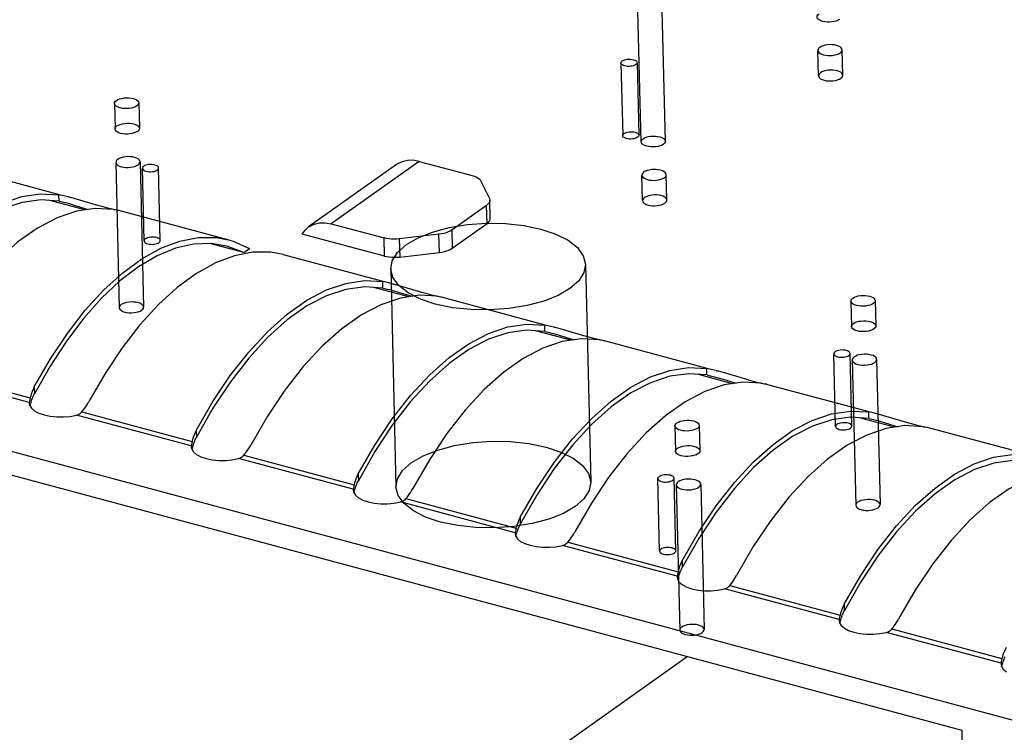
# Model space of a CAD drawing. Header units: millimetres. Extents: x 6 to 414, y 7 to 290.
# Tile 144 of 256: x 133.213 to 134.426, y 147.545 to 148.423. Entities that reach past the tile are written whole.
import ezdxf

# ---------------------------------------------------------------- set-up
doc = ezdxf.new("R2010")
doc.units = ezdxf.units.MM
doc.header["$LTSCALE"] = 23.1
doc.layers.get('0').update_dxf_attribs({"linetype": 'CONTINUOUS'})
doc.layers.add('02___PRT_ALL_AXES', color=7, linetype='CONTINUOUS')

msp = doc.modelspace()

# ---------------------------------------------------------------- linework, layer by layer
at = {"color": 6, "linetype": 'Continuous'}
for p, q in [((133.9787, 148.2722), (133.9744, 148.4513)), ((134.0087, 148.273), (134.0044, 148.452)), ((133.9538, 148.3693), (133.956, 148.2798)), ((133.9738, 148.3698), (133.976, 148.2803)), ((133.3316, 148.2469), (133.3358, 148.0678)), ((133.3616, 148.2476), (133.3658, 148.0685)), ((133.3664, 148.15), (133.3643, 148.2396)), ((133.3864, 148.1505), (133.3843, 148.24)), ((133.9102, 148.1213), (133.9166, 147.8527)), ((133.6703, 148.1156), (133.6767, 147.847)), ((134.2183, 147.9214), (134.2162, 148.011)), ((134.2383, 147.9219), (134.2362, 148.0114)), ((134.2389, 148.0034), (134.2431, 147.8244)), ((134.2689, 148.0041), (134.2731, 147.8251)), ((134.0015, 147.7677), (133.9994, 147.8572)), ((134.0215, 147.7681), (134.0194, 147.8577)), ((134.0221, 147.8496), (134.0263, 147.6706)), ((134.0521, 147.8503), (134.0563, 147.6713))]:
    msp.add_line(p, q, dxfattribs=at)
at = {"color": 7, "linetype": 'Continuous'}
for p, q in [((133.6775, 148.2441), (133.5691, 148.1673)), ((133.7053, 148.2481), (133.5969, 148.1712)), ((133.7053, 148.2481), (133.7704, 148.2307)), ((133.1353, 148.2413), (133.2616, 148.2074)), ((133.7813, 148.2239), (133.7918, 148.2023)), ((133.2671, 148.2058), (133.2615, 148.207)), ((133.2617, 148.199), (133.2615, 148.207)), ((133.2934, 148.1883), (133.2502, 148.1999)), ((133.2617, 148.199), (133.2674, 148.1978)), ((133.2746, 148.2039), (133.2671, 148.2058)), ((133.2674, 148.1978), (133.2712, 148.1968)), ((133.2712, 148.1968), (133.274, 148.196)), ((133.2733, 148.2043), (133.2747, 148.2039)), ((133.274, 148.196), (133.2816, 148.1938)), ((133.2803, 148.2024), (133.2746, 148.2039)), ((133.3095, 148.1937), (133.2803, 148.2024)), ((133.2816, 148.1938), (133.2976, 148.1889)), ((133.3159, 148.1919), (133.3095, 148.1937)), ((133.7884, 148.1939), (133.7454, 148.1634)), ((133.7889, 148.1715), (133.7884, 148.1939)), ((133.7929, 148.1777), (133.7924, 148.2001)), ((133.3218, 148.1904), (133.3159, 148.1919)), ((133.3269, 148.1892), (133.3218, 148.1904)), ((133.3311, 148.1883), (133.3269, 148.1892)), ((133.3348, 148.1878), (133.4706, 148.1513)), ((132.1207, 148.1812), (136.6464, 146.9667)), ((133.5969, 148.1712), (133.662, 148.1538)), ((133.7459, 148.141), (133.7889, 148.1715)), ((133.6625, 148.1314), (133.5611, 148.1586)), ((133.7297, 148.1582), (133.6808, 148.1526)), ((133.7302, 148.1359), (133.7297, 148.1582)), ((133.7454, 148.1634), (133.7459, 148.141)), ((133.4892, 148.1357), (133.4474, 148.1469)), ((133.4685, 148.1438), (133.449, 148.147)), ((133.4705, 148.1513), (133.4762, 148.1496)), ((133.4762, 148.1496), (133.4961, 148.1406)), ((133.6625, 148.1314), (133.662, 148.1538)), ((133.6808, 148.1526), (133.6813, 148.1302)), ((133.4892, 148.1357), (133.4685, 148.1438)), ((133.4892, 148.1357), (133.4961, 148.1406)), ((133.5378, 148.1333), (133.6607, 148.1003)), ((133.6813, 148.1302), (133.7302, 148.1359)), ((133.4777, 148.1319), (133.4544, 148.1231)), ((133.6661, 148.0987), (133.6605, 148.0999)), ((133.6607, 148.0919), (133.6605, 148.0999)), ((133.6736, 148.0969), (133.6661, 148.0987)), ((133.6723, 148.0972), (133.6737, 148.0968)), ((133.6793, 148.0953), (133.6736, 148.0969)), ((133.6924, 148.0812), (133.6493, 148.0928)), ((133.6607, 148.0919), (133.6664, 148.0907)), ((133.6664, 148.0907), (133.6703, 148.0897)), ((133.6703, 148.0897), (133.673, 148.0889)), ((133.673, 148.0889), (133.6806, 148.0867)), ((133.7085, 148.0867), (133.6793, 148.0953)), ((133.6806, 148.0867), (133.6966, 148.0818)), ((133.715, 148.0849), (133.7085, 148.0867)), ((133.7208, 148.0833), (133.715, 148.0849)), ((133.7259, 148.0821), (133.7208, 148.0833)), ((133.7301, 148.0812), (133.7259, 148.0821)), ((133.7339, 148.0807), (133.8602, 148.0468)), ((133.892, 148.0277), (133.8488, 148.0392)), ((133.8656, 148.0452), (133.8601, 148.0463)), ((133.8603, 148.0384), (133.8601, 148.0463)), ((133.8603, 148.0384), (133.866, 148.0371)), ((133.8731, 148.0433), (133.8656, 148.0452)), ((133.866, 148.0371), (133.8698, 148.0361)), ((133.8698, 148.0361), (133.8725, 148.0354)), ((133.8718, 148.0437), (133.8732, 148.0433)), ((133.8789, 148.0417), (133.8731, 148.0433)), ((133.9081, 148.0331), (133.8789, 148.0417)), ((133.8725, 148.0354), (133.8801, 148.0332)), ((133.8801, 148.0332), (133.8961, 148.0283)), ((133.9145, 148.0313), (133.9081, 148.0331)), ((133.9204, 148.0298), (133.9145, 148.0313)), ((133.9255, 148.0285), (133.9204, 148.0298)), ((133.9296, 148.0276), (133.9255, 148.0285)), ((133.9334, 148.0272), (134.0597, 147.9933)), ((133.225, 147.9511), (133.0837, 147.989)), ((133.0903, 147.9931), (133.2262, 147.9567)), ((133.2505, 147.9957), (133.2313, 147.9617)), ((134.0652, 147.9917), (134.0596, 147.9928)), ((134.0598, 147.9849), (134.0596, 147.9928)), ((134.0726, 147.9898), (134.0652, 147.9917)), ((134.0713, 147.9901), (134.0728, 147.9898)), ((134.0784, 147.9882), (134.0726, 147.9898)), ((134.1076, 147.9796), (134.0784, 147.9882)), ((134.0915, 147.9741), (134.0483, 147.9857)), ((134.0598, 147.9849), (134.0655, 147.9836)), ((134.0655, 147.9836), (134.0693, 147.9826)), ((134.0693, 147.9826), (134.072, 147.9819)), ((134.072, 147.9819), (134.0797, 147.9796)), ((134.0797, 147.9796), (134.0957, 147.9747)), ((134.114, 147.9778), (134.1076, 147.9796)), ((134.1199, 147.9762), (134.114, 147.9778)), ((134.125, 147.975), (134.1199, 147.9762)), ((133.2311, 147.9701), (133.2313, 147.9617)), ((134.1292, 147.9741), (134.125, 147.975)), ((134.1329, 147.9736), (134.2592, 147.9397)), ((133.2251, 147.9518), (133.225, 147.9511)), ((133.2253, 147.9526), (133.2251, 147.9518)), ((133.2262, 147.9567), (133.2253, 147.9526)), ((133.2258, 147.9469), (133.2271, 147.9513)), ((133.2267, 147.959), (133.2262, 147.9567)), ((133.2271, 147.9513), (133.2277, 147.9531)), ((133.23, 147.9588), (133.2306, 147.9603)), ((133.2306, 147.9603), (133.2313, 147.9616)), ((133.225, 147.9511), (133.225, 147.9499)), ((133.225, 147.9499), (133.2256, 147.9473)), ((133.2256, 147.9473), (133.2277, 147.9438)), ((133.2277, 147.9438), (133.2316, 147.9405)), ((133.2316, 147.9405), (133.2368, 147.9378)), ((133.2898, 147.9396), (133.2915, 147.9416)), ((133.2898, 147.9396), (133.4257, 147.9031)), ((133.2915, 147.9416), (133.293, 147.9436)), ((133.4512, 147.944), (133.4309, 147.9081)), ((134.2647, 147.9381), (134.2591, 147.9393)), ((134.2593, 147.9313), (134.2591, 147.9393)), ((133.2752, 147.9339), (133.2832, 147.9354)), ((133.4246, 147.8975), (133.2832, 147.9354)), ((134.291, 147.9206), (134.2478, 147.9322)), ((134.2593, 147.9313), (134.265, 147.9301)), ((134.2722, 147.9362), (134.2647, 147.9381)), ((134.265, 147.9301), (134.2689, 147.9291)), ((134.2689, 147.9291), (134.2716, 147.9283)), ((134.2709, 147.9366), (134.2723, 147.9362)), ((134.2716, 147.9283), (134.2792, 147.9261)), ((134.2779, 147.9347), (134.2722, 147.9362)), ((134.3071, 147.926), (134.2779, 147.9347)), ((133.4307, 147.9166), (133.4309, 147.9081)), ((134.2792, 147.9261), (134.2952, 147.9212)), ((134.3135, 147.9242), (134.3071, 147.926)), ((134.3194, 147.9227), (134.3135, 147.9242)), ((134.3245, 147.9215), (134.3194, 147.9227)), ((134.3287, 147.9206), (134.3245, 147.9215)), ((134.3324, 147.9201), (134.4588, 147.8862)), ((133.4257, 147.9031), (133.4248, 147.8991)), ((133.4262, 147.9054), (133.4257, 147.9031)), ((133.4295, 147.9053), (133.4301, 147.9067)), ((133.4301, 147.9067), (133.4309, 147.9081)), ((133.4246, 147.8975), (133.4245, 147.8964)), ((133.4245, 147.8964), (133.4251, 147.8937)), ((133.4247, 147.8982), (133.4246, 147.8975)), ((133.4248, 147.8991), (133.4247, 147.8982)), ((133.4251, 147.8937), (133.4272, 147.8902)), ((133.4253, 147.8934), (133.4267, 147.8977)), ((133.4267, 147.8977), (133.4273, 147.8995)), ((133.6507, 147.8905), (133.6304, 147.8546)), ((133.4272, 147.8902), (133.4311, 147.887)), ((133.4311, 147.887), (133.4363, 147.8842)), ((133.4747, 147.8804), (133.4828, 147.8819)), ((133.6241, 147.844), (133.4828, 147.8819)), ((133.4894, 147.886), (133.491, 147.888)), ((133.4894, 147.886), (133.6252, 147.8496)), ((133.491, 147.888), (133.4925, 147.8901)), ((133.1976, 147.863), (134.3737, 147.5474)), ((133.6297, 147.8532), (133.6304, 147.8546)), ((133.6302, 147.863), (133.6304, 147.8546)), ((133.6242, 147.8447), (133.6241, 147.844)), ((133.6241, 147.844), (133.6241, 147.8429)), ((133.6241, 147.8429), (133.6246, 147.8402)), ((133.6243, 147.8455), (133.6242, 147.8447)), ((133.6252, 147.8496), (133.6243, 147.8455)), ((133.6248, 147.8398), (133.6262, 147.8442)), ((133.6258, 147.8519), (133.6252, 147.8496)), ((133.6262, 147.8442), (133.6268, 147.846)), ((133.629, 147.8518), (133.6297, 147.8532)), ((133.6246, 147.8402), (133.6268, 147.8367)), ((133.6268, 147.8367), (133.6306, 147.8335)), ((133.6306, 147.8335), (133.6359, 147.8307)), ((133.6889, 147.8325), (133.6905, 147.8345)), ((133.6889, 147.8325), (133.8247, 147.796)), ((133.6905, 147.8345), (133.6921, 147.8365)), ((133.8503, 147.837), (133.8299, 147.801)), ((133.6743, 147.8269), (133.6823, 147.8284)), ((133.8236, 147.7904), (133.6823, 147.8284)), ((133.8297, 147.8095), (133.8299, 147.801)), ((133.8247, 147.796), (133.8239, 147.792)), ((133.8253, 147.7983), (133.8247, 147.796)), ((133.8285, 147.7982), (133.8292, 147.7996)), ((133.8292, 147.7996), (133.8299, 147.801)), ((133.8237, 147.7912), (133.8236, 147.7904)), ((133.8236, 147.7904), (133.8236, 147.7893)), ((133.8236, 147.7893), (133.8241, 147.7866)), ((133.8239, 147.792), (133.8237, 147.7912)), ((133.8241, 147.7866), (133.8263, 147.7831)), ((133.8244, 147.7863), (133.8257, 147.7906)), ((133.8257, 147.7906), (133.8263, 147.7925)), ((133.8263, 147.7831), (133.8301, 147.7799)), ((133.89, 147.781), (133.8916, 147.783)), ((134.0498, 147.7834), (134.0294, 147.7475)), ((133.8301, 147.7799), (133.8354, 147.7771)), ((133.8738, 147.7733), (133.8818, 147.7748)), ((134.0231, 147.7369), (133.8818, 147.7748)), ((133.8884, 147.779), (133.89, 147.781)), ((133.8884, 147.779), (134.0242, 147.7425)), ((134.0281, 147.7447), (134.0287, 147.7461)), ((134.0287, 147.7461), (134.0294, 147.7475)), ((134.0292, 147.756), (134.0294, 147.7475)), ((134.0232, 147.7376), (134.0231, 147.7369)), ((134.0231, 147.7369), (134.0231, 147.7358)), ((134.0231, 147.7358), (134.0237, 147.7331)), ((134.0234, 147.7384), (134.0232, 147.7376)), ((134.0242, 147.7425), (134.0234, 147.7384)), ((134.0237, 147.7331), (134.0258, 147.7296)), ((134.0239, 147.7327), (134.0252, 147.7371)), ((134.0248, 147.7448), (134.0242, 147.7425)), ((134.0252, 147.7371), (134.0258, 147.7389)), ((134.0258, 147.7296), (134.0297, 147.7264)), ((134.0297, 147.7264), (134.0349, 147.7236)), ((134.0733, 147.7198), (134.0813, 147.7213)), ((134.2227, 147.6834), (134.0813, 147.7213)), ((134.0879, 147.7254), (134.0896, 147.7274)), ((134.0879, 147.7254), (134.2238, 147.689)), ((134.0896, 147.7274), (134.0911, 147.7295)), ((134.2493, 147.7299), (134.229, 147.694)), ((134.2288, 147.7024), (134.229, 147.694)), ((134.2229, 147.6849), (134.2228, 147.6841)), ((134.2238, 147.689), (134.2229, 147.6849)), ((134.2243, 147.6913), (134.2238, 147.689)), ((134.2247, 147.6836), (134.2253, 147.6854)), ((134.2276, 147.6911), (134.2282, 147.6926)), ((134.2282, 147.6926), (134.2289, 147.6939)), ((134.2227, 147.6834), (134.2226, 147.6822)), ((134.2226, 147.6822), (134.2232, 147.6796)), ((134.2228, 147.6841), (134.2227, 147.6834)), ((134.2232, 147.6796), (134.2253, 147.6761)), ((134.2234, 147.6792), (134.2247, 147.6836)), ((134.2253, 147.6761), (134.2292, 147.6728)), ((134.2292, 147.6728), (134.2344, 147.6701)), ((134.2874, 147.6719), (134.2891, 147.6739)), ((134.2891, 147.6739), (134.2906, 147.6759)), ((134.2728, 147.6662), (134.2809, 147.6677)), ((134.4222, 147.6298), (134.2809, 147.6677)), ((134.2874, 147.6719), (134.4233, 147.6354)), ((133.2316, 147.0679), (134.0356, 147.6381)), ((134.4239, 147.6377), (134.4233, 147.6354)), ((134.4223, 147.6305), (134.4222, 147.6298)), ((134.4222, 147.6298), (134.4222, 147.6287)), ((134.4222, 147.6287), (134.4227, 147.626)), ((134.4224, 147.6314), (134.4223, 147.6305)), ((134.4233, 147.6354), (134.4224, 147.6314)), ((134.4227, 147.626), (134.4249, 147.6225)), ((134.4229, 147.6257), (134.4243, 147.63)), ((134.4243, 147.63), (134.4249, 147.6318)), ((134.4249, 147.6225), (134.4287, 147.6193)), ((134.3737, 147.5474), (134.3949, 146.6522))]:
    msp.add_line(p, q, dxfattribs=at)
for points in [[(134.2231, 148.423), (134.2213, 148.4219), (134.219, 148.421), (134.2165, 148.4204), (134.2137, 148.4199), (134.2107, 148.4197), (134.2078, 148.4197), (134.205, 148.42), (134.2024, 148.4206), (134.2001, 148.4214), (134.1982, 148.4223), (134.1967, 148.4234), (134.1958, 148.4247), (134.1955, 148.426), (134.1957, 148.4273), (134.1965, 148.4285), (134.1979, 148.4298)], [(133.9722, 148.3673), (133.971, 148.3666), (133.9695, 148.366), (133.9678, 148.3656), (133.9659, 148.3652), (133.964, 148.3651), (133.9621, 148.3651), (133.9602, 148.3653), (133.9584, 148.3657), (133.9569, 148.3662), (133.9556, 148.3669), (133.9547, 148.3676), (133.9541, 148.3684), (133.9538, 148.3693), (133.954, 148.3702), (133.9545, 148.371), (133.9554, 148.3718)], [(133.9554, 148.3718), (133.9567, 148.3725), (133.9581, 148.3731), (133.9598, 148.3736), (133.9617, 148.3739), (133.9637, 148.374), (133.9656, 148.374), (133.9675, 148.3738), (133.9693, 148.3734), (133.9708, 148.3729), (133.9721, 148.3723), (133.973, 148.3715), (133.9736, 148.3707), (133.9738, 148.3698), (133.9737, 148.369), (133.9731, 148.3681), (133.9722, 148.3673)], [(133.9744, 148.2778), (133.9732, 148.2771), (133.9717, 148.2765), (133.97, 148.276), (133.9681, 148.2757), (133.9661, 148.2756), (133.9642, 148.2756), (133.9623, 148.2758), (133.9605, 148.2762), (133.959, 148.2767), (133.9578, 148.2773), (133.9568, 148.2781), (133.9562, 148.2789), (133.956, 148.2798), (133.9561, 148.2806), (133.9567, 148.2815), (133.9576, 148.2823)], [(133.9576, 148.2823), (133.9588, 148.283), (133.9603, 148.2836), (133.962, 148.284), (133.9639, 148.2843), (133.9658, 148.2845), (133.9677, 148.2845), (133.9696, 148.2843), (133.9714, 148.2839), (133.9729, 148.2834), (133.9742, 148.2827), (133.9751, 148.282), (133.9757, 148.2812), (133.976, 148.2803), (133.9758, 148.2794), (133.9753, 148.2786), (133.9744, 148.2778)], [(133.9811, 148.276), (133.9829, 148.277), (133.9851, 148.2779), (133.9877, 148.2786), (133.9905, 148.2791), (133.9934, 148.2793), (133.9963, 148.2792), (133.9992, 148.2789), (134.0018, 148.2784), (134.0041, 148.2776), (134.006, 148.2766), (134.0074, 148.2755), (134.0083, 148.2743), (134.0087, 148.273), (134.0084, 148.2717), (134.0076, 148.2704), (134.0063, 148.2692)], [(134.0063, 148.2692), (134.0045, 148.2682), (134.0022, 148.2673), (133.9997, 148.2666), (133.9968, 148.2661), (133.9939, 148.2659), (133.991, 148.266), (133.9882, 148.2663), (133.9856, 148.2668), (133.9833, 148.2676), (133.9814, 148.2686), (133.9799, 148.2697), (133.979, 148.2709), (133.9787, 148.2722), (133.9789, 148.2735), (133.9797, 148.2748), (133.9811, 148.276)], [(133.334, 148.2506), (133.3326, 148.2494), (133.3318, 148.2482), (133.3316, 148.2469), (133.3319, 148.2455), (133.3328, 148.2443), (133.3342, 148.2432), (133.3361, 148.2422), (133.3385, 148.2415), (133.3411, 148.2409), (133.3439, 148.2406), (133.3468, 148.2406), (133.3498, 148.2408), (133.3525, 148.2412), (133.3551, 148.2419), (133.3573, 148.2428), (133.3592, 148.2438)], [(133.3592, 148.2438), (133.3605, 148.245), (133.3613, 148.2463), (133.3616, 148.2476), (133.3612, 148.2489), (133.3604, 148.2501), (133.3589, 148.2513), (133.357, 148.2522), (133.3547, 148.253), (133.3521, 148.2535), (133.3493, 148.2538), (133.3464, 148.2539), (133.3434, 148.2537), (133.3406, 148.2532), (133.3381, 148.2526), (133.3358, 148.2517), (133.334, 148.2506)], [(133.3827, 148.2375), (133.3836, 148.2383), (133.3841, 148.2392), (133.3843, 148.24), (133.3841, 148.2409), (133.3835, 148.2417), (133.3825, 148.2425), (133.3813, 148.2431), (133.3797, 148.2436), (133.378, 148.244), (133.3761, 148.2442), (133.3742, 148.2442), (133.3722, 148.2441), (133.3703, 148.2438), (133.3686, 148.2433), (133.3671, 148.2428), (133.3659, 148.242)], [(133.7053, 148.2481), (133.698, 148.2494), (133.691, 148.2493), (133.6845, 148.2477), (133.6786, 148.2449), (133.6775, 148.2442)], [(133.3659, 148.242), (133.365, 148.2413), (133.3645, 148.2404), (133.3643, 148.2395), (133.3645, 148.2387), (133.3651, 148.2378), (133.3661, 148.2371), (133.3673, 148.2365), (133.3689, 148.2359), (133.3706, 148.2356), (133.3725, 148.2354), (133.3744, 148.2353), (133.3764, 148.2355), (133.3783, 148.2358), (133.38, 148.2362), (133.3815, 148.2368), (133.3827, 148.2375)], [(133.7704, 148.2307), (133.773, 148.2298), (133.7754, 148.2289), (133.7774, 148.2278), (133.7791, 148.2266), (133.7804, 148.2253), (133.7813, 148.2239)], [(133.0316, 148.0237), (133.0521, 148.0592), (133.0736, 148.0914), (133.0962, 148.1203), (133.1197, 148.1456), (133.1436, 148.1669), (133.1678, 148.184), (133.192, 148.1966), (133.2158, 148.2048), (133.2389, 148.2082), (133.2615, 148.207)], [(133.2617, 148.199), (133.2392, 148.2007), (133.216, 148.1975), (133.1921, 148.1896), (133.1679, 148.177), (133.1437, 148.1598), (133.1197, 148.1384), (133.0963, 148.1129), (133.0736, 148.0836), (133.0522, 148.0511)], [(133.7924, 148.2001), (133.7923, 148.1994), (133.792, 148.198), (133.7912, 148.1965), (133.79, 148.1952), (133.7884, 148.1939)], [(133.7918, 148.2023), (133.7923, 148.2009), (133.7924, 148.2001)], [(133.3287, 148.1889), (133.3062, 148.1902), (133.283, 148.1867), (133.2592, 148.1786)], [(133.3287, 148.1889), (133.3327, 148.1882), (133.3349, 148.1878), (133.335, 148.1877)], [(133.3353, 148.1876), (133.3353, 148.1876), (133.334, 148.1877), (133.3311, 148.1883)], [(133.2592, 148.1786), (133.235, 148.1659), (133.2108, 148.1488), (133.1869, 148.1276), (133.1635, 148.1023), (133.1408, 148.0733), (133.1193, 148.0412), (133.0988, 148.0056)], [(133.5691, 148.1673), (133.5702, 148.168), (133.5761, 148.1709), (133.5826, 148.1724), (133.5896, 148.1725), (133.5969, 148.1712)], [(133.6895, 148.1455), (133.704, 148.1539), (133.7218, 148.161), (133.7423, 148.1665), (133.765, 148.1702), (133.7882, 148.1718), (133.8116, 148.1714), (133.8341, 148.169), (133.8553, 148.1645), (133.8736, 148.1584), (133.8888, 148.1508), (133.9002, 148.1419), (133.9075, 148.1319), (133.9102, 148.1216), (133.9083, 148.1112), (133.9019, 148.101), (133.8911, 148.0914)], [(133.7889, 148.1715), (133.7905, 148.1728), (133.7917, 148.1742), (133.7925, 148.1756), (133.7929, 148.177), (133.7929, 148.1777)], [(133.5611, 148.1586), (133.5652, 148.1639), (133.5691, 148.1673)], [(133.7454, 148.1634), (133.7434, 148.1622), (133.7412, 148.1611), (133.7386, 148.1601), (133.7358, 148.1593), (133.7328, 148.1587), (133.7297, 148.1582)], [(133.2311, 147.9701), (133.2511, 148.0048), (133.272, 148.0362), (133.294, 148.0647), (133.3168, 148.0897), (133.3401, 148.1109), (133.3636, 148.1281), (133.3872, 148.1412), (133.4105, 148.1499), (133.4332, 148.1543), (133.4553, 148.1542), (133.4705, 148.1513)], [(133.449, 148.147), (133.4274, 148.1462), (133.4051, 148.1411), (133.3824, 148.1317), (133.3595, 148.1183), (133.3366, 148.1008), (133.314, 148.0796), (133.292, 148.0548), (133.2707, 148.0267), (133.2505, 147.9957)], [(133.368, 148.1525), (133.3671, 148.1517), (133.3666, 148.1509), (133.3664, 148.15), (133.3667, 148.1491), (133.3673, 148.1483), (133.3682, 148.1476), (133.3695, 148.1469), (133.371, 148.1464), (133.3727, 148.1461), (133.3746, 148.1459), (133.3766, 148.1458), (133.3785, 148.146), (133.3804, 148.1463), (133.3821, 148.1467), (133.3836, 148.1473), (133.3848, 148.148)], [(133.3848, 148.148), (133.3857, 148.1488), (133.3863, 148.1496), (133.3864, 148.1505), (133.3862, 148.1514), (133.3856, 148.1522), (133.3847, 148.153), (133.3834, 148.1536), (133.3819, 148.1541), (133.3801, 148.1545), (133.3782, 148.1547), (133.3763, 148.1547), (133.3743, 148.1546), (133.3725, 148.1543), (133.3708, 148.1538), (133.3693, 148.1532), (133.368, 148.1525)], [(133.6808, 148.1526), (133.6775, 148.1523), (133.6743, 148.1523), (133.671, 148.1524), (133.6679, 148.1527), (133.6649, 148.1531), (133.662, 148.1538)], [(133.8911, 148.0914), (133.8765, 148.0829), (133.8587, 148.0758), (133.8382, 148.0703), (133.8156, 148.0667), (133.7923, 148.065), (133.769, 148.0654), (133.7464, 148.0678), (133.7252, 148.0723), (133.7069, 148.0784), (133.6917, 148.0861), (133.6803, 148.095), (133.673, 148.1049), (133.6703, 148.1152), (133.6722, 148.1257), (133.6786, 148.1358), (133.6895, 148.1455)], [(133.5377, 148.1333), (133.5225, 148.1362), (133.5005, 148.1363), (133.4777, 148.1319)], [(133.7302, 148.1359), (133.7334, 148.1363), (133.7363, 148.137), (133.7391, 148.1378), (133.7417, 148.1387), (133.744, 148.1398), (133.7459, 148.141)], [(133.4544, 148.1231), (133.4308, 148.1101), (133.4073, 148.0928), (133.384, 148.0716), (133.3612, 148.0467), (133.3392, 148.0182), (133.3183, 147.9867), (133.2983, 147.9521)], [(133.6625, 148.1314), (133.6654, 148.1308), (133.6684, 148.1303), (133.6716, 148.13), (133.6748, 148.1299), (133.6781, 148.13), (133.6813, 148.1302)], [(133.4307, 147.9166), (133.4511, 147.9521), (133.4726, 147.9843), (133.4953, 148.0132), (133.5187, 148.0385), (133.5427, 148.0598), (133.5669, 148.0769), (133.591, 148.0896), (133.6149, 148.0977), (133.638, 148.1011), (133.6605, 148.0999)], [(133.6607, 148.0919), (133.6382, 148.0936), (133.6151, 148.0904), (133.5912, 148.0825), (133.567, 148.0699), (133.5428, 148.0527), (133.5188, 148.0313), (133.4953, 148.0058), (133.4727, 147.9766), (133.4512, 147.944)], [(133.3634, 148.0648), (133.3648, 148.066), (133.3656, 148.0673), (133.3658, 148.0686), (133.3655, 148.0699), (133.3646, 148.0711), (133.3632, 148.0722), (133.3613, 148.0732), (133.359, 148.074), (133.3564, 148.0745), (133.3535, 148.0748), (133.3506, 148.0749), (133.3477, 148.0747), (133.3449, 148.0742), (133.3423, 148.0735), (133.3401, 148.0726), (133.3382, 148.0716)], [(133.7278, 148.0818), (133.7052, 148.0831), (133.6821, 148.0797), (133.6582, 148.0715)], [(133.7278, 148.0818), (133.7317, 148.0811), (133.7339, 148.0807), (133.7341, 148.0806)], [(133.7344, 148.0805), (133.7343, 148.0805), (133.733, 148.0806), (133.7301, 148.0812)], [(133.3382, 148.0716), (133.3369, 148.0704), (133.3361, 148.0691), (133.3358, 148.0678), (133.3362, 148.0665), (133.3371, 148.0653), (133.3385, 148.0642), (133.3404, 148.0632), (133.3427, 148.0624), (133.3453, 148.0619), (133.3481, 148.0616), (133.351, 148.0615), (133.354, 148.0617), (133.3568, 148.0622), (133.3593, 148.0628), (133.3616, 148.0637), (133.3634, 148.0648)], [(133.6582, 148.0715), (133.6341, 148.0589), (133.6099, 148.0418), (133.5859, 148.0205), (133.5625, 147.9952), (133.5398, 147.9663), (133.5183, 147.9341), (133.4979, 147.8985)], [(133.6302, 147.863), (133.6507, 147.8986), (133.6722, 147.9308), (133.6948, 147.9597), (133.7183, 147.985), (133.7422, 148.0063), (133.7664, 148.0234), (133.7905, 148.036), (133.8144, 148.0442), (133.8375, 148.0476), (133.8601, 148.0463)], [(133.8603, 148.0384), (133.8377, 148.04), (133.8146, 148.0369), (133.7907, 148.0289), (133.7665, 148.0164), (133.7423, 147.9992), (133.7183, 147.9778), (133.6948, 147.9523), (133.6722, 147.923), (133.6507, 147.8905)], [(133.9273, 148.0283), (133.9047, 148.0295), (133.8816, 148.0261), (133.8577, 148.018)], [(133.9273, 148.0283), (133.9312, 148.0276), (133.9334, 148.0271), (133.9336, 148.0271)], [(133.9339, 148.027), (133.9338, 148.027), (133.9326, 148.0271), (133.9296, 148.0276)], [(133.8577, 148.018), (133.8336, 148.0053), (133.8094, 147.9882), (133.7855, 147.9669), (133.762, 147.9417), (133.7394, 147.9127), (133.7179, 147.8805), (133.6974, 147.845)], [(134.2178, 148.0135), (134.2169, 148.0127), (134.2163, 148.0118), (134.2162, 148.011), (134.2164, 148.0101), (134.217, 148.0093), (134.2179, 148.0085), (134.2192, 148.0079), (134.2208, 148.0074), (134.2225, 148.007), (134.2244, 148.0068), (134.2263, 148.0068), (134.2283, 148.0069), (134.2301, 148.0072), (134.2318, 148.0076), (134.2333, 148.0082), (134.2346, 148.009)], [(134.2346, 148.009), (134.2355, 148.0097), (134.236, 148.0106), (134.2362, 148.0115), (134.2359, 148.0123), (134.2353, 148.0131), (134.2344, 148.0139), (134.2331, 148.0145), (134.2316, 148.015), (134.2299, 148.0154), (134.228, 148.0156), (134.226, 148.0157), (134.2241, 148.0155), (134.2222, 148.0152), (134.2205, 148.0148), (134.219, 148.0142), (134.2178, 148.0135)], [(134.2413, 148.0071), (134.24, 148.006), (134.2391, 148.0047), (134.2389, 148.0034), (134.2392, 148.0021), (134.2401, 148.0009), (134.2415, 147.9997), (134.2434, 147.9988), (134.2458, 147.998), (134.2484, 147.9975), (134.2512, 147.9971), (134.2541, 147.9971), (134.2571, 147.9973), (134.2598, 147.9977), (134.2624, 147.9984), (134.2646, 147.9993), (134.2665, 148.0004)], [(134.2665, 148.0004), (134.2678, 148.0016), (134.2686, 148.0028), (134.2689, 148.0041), (134.2686, 148.0055), (134.2677, 148.0067), (134.2662, 148.0078), (134.2644, 148.0087), (134.262, 148.0095), (134.2594, 148.0101), (134.2566, 148.0104), (134.2537, 148.0104), (134.2507, 148.0102), (134.2479, 148.0098), (134.2454, 148.0091), (134.2431, 148.0082), (134.2413, 148.0071)], [(133.8297, 147.8095), (133.8502, 147.845), (133.8717, 147.8772), (133.8943, 147.9062), (133.9178, 147.9314), (133.9417, 147.9527), (133.9659, 147.9698), (133.9901, 147.9825), (134.0139, 147.9906), (134.037, 147.994), (134.0596, 147.9928)], [(134.0598, 147.9849), (134.0373, 147.9865), (134.0141, 147.9834), (133.9902, 147.9754), (133.966, 147.9628), (133.9418, 147.9457), (133.9178, 147.9242), (133.8944, 147.8987), (133.8717, 147.8695), (133.8503, 147.837)], [(134.1268, 147.9748), (134.1042, 147.976), (134.0811, 147.9726), (134.0573, 147.9644)], [(133.2311, 147.9701), (133.23, 147.9679), (133.229, 147.9657), (133.2282, 147.9635), (133.2274, 147.9612), (133.2267, 147.959)], [(134.0573, 147.9644), (134.0331, 147.9518), (134.0089, 147.9347), (133.985, 147.9134), (133.9615, 147.8881), (133.9389, 147.8592), (133.9174, 147.827), (133.8969, 147.7915)], [(134.1268, 147.9748), (134.1308, 147.9741), (134.133, 147.9736), (134.1331, 147.9736)], [(134.1334, 147.9734), (134.1334, 147.9734), (134.1321, 147.9736), (134.1292, 147.9741)], [(133.2277, 147.9531), (133.2282, 147.9545), (133.2288, 147.956), (133.2293, 147.9574), (133.23, 147.9588)], [(133.293, 147.9436), (133.2945, 147.9457), (133.2958, 147.9478), (133.2971, 147.9499), (133.2983, 147.9521)], [(133.288, 147.9378), (133.2889, 147.9386), (133.2898, 147.9396)], [(134.0292, 147.756), (134.0497, 147.7915), (134.0712, 147.8237), (134.0939, 147.8526), (134.1173, 147.8779), (134.1413, 147.8992), (134.1654, 147.9163), (134.1896, 147.9289), (134.2134, 147.9371), (134.2366, 147.9405), (134.2591, 147.9393)], [(133.2368, 147.9378), (133.2433, 147.9356), (133.2507, 147.934), (133.2588, 147.9332), (133.2671, 147.9332), (133.2752, 147.9339)], [(133.2832, 147.9354), (133.2846, 147.9358), (133.2858, 147.9364), (133.2869, 147.937), (133.288, 147.9378)], [(134.2593, 147.9313), (134.2368, 147.933), (134.2136, 147.9298), (134.1898, 147.9219), (134.1656, 147.9093), (134.1413, 147.8921), (134.1173, 147.8707), (134.0939, 147.8452), (134.0712, 147.8159), (134.0498, 147.7834)], [(133.4307, 147.9166), (133.4296, 147.9144), (133.4286, 147.9122), (133.4277, 147.91), (133.4269, 147.9077), (133.4262, 147.9054)], [(134.2199, 147.9239), (134.219, 147.9231), (134.2185, 147.9223), (134.2183, 147.9214), (134.2185, 147.9206), (134.2191, 147.9197), (134.2201, 147.919), (134.2213, 147.9184), (134.2229, 147.9178), (134.2246, 147.9175), (134.2265, 147.9173), (134.2284, 147.9172), (134.2304, 147.9174), (134.2323, 147.9177), (134.234, 147.9181), (134.2355, 147.9187), (134.2367, 147.9194)], [(134.2367, 147.9194), (134.2376, 147.9202), (134.2381, 147.9211), (134.2383, 147.9219), (134.2381, 147.9228), (134.2375, 147.9236), (134.2365, 147.9244), (134.2353, 147.925), (134.2337, 147.9255), (134.232, 147.9259), (134.2301, 147.9261), (134.2282, 147.9261), (134.2262, 147.926), (134.2243, 147.9257), (134.2226, 147.9252), (134.2211, 147.9247), (134.2199, 147.9239)], [(134.3263, 147.9212), (134.3038, 147.9225), (134.2806, 147.919), (134.2568, 147.9109)], [(134.3263, 147.9212), (134.3303, 147.9205), (134.3325, 147.9201), (134.3326, 147.92)], [(134.3329, 147.9199), (134.3329, 147.9199), (134.3316, 147.92), (134.3287, 147.9206)], [(133.4273, 147.8995), (133.4277, 147.901), (133.4283, 147.9024), (133.4289, 147.9039), (133.4295, 147.9053)], [(133.6958, 147.8769), (133.7104, 147.8853), (133.7282, 147.8924), (133.7487, 147.8979), (133.7713, 147.9016), (133.7946, 147.9032), (133.8179, 147.9028), (133.8405, 147.9004), (133.8617, 147.896), (133.88, 147.8898), (133.8952, 147.8822), (133.9066, 147.8733), (133.9139, 147.8633), (133.9166, 147.853), (133.9147, 147.8426), (133.9083, 147.8324), (133.8974, 147.8228)], [(134.2568, 147.9109), (134.2326, 147.8983), (134.2085, 147.8812), (134.1845, 147.8599), (134.1611, 147.8346), (134.1384, 147.8056), (134.1169, 147.7735), (134.0964, 147.7379)], [(133.4925, 147.8901), (133.494, 147.8922), (133.4954, 147.8943), (133.4967, 147.8964), (133.4979, 147.8985)], [(133.4363, 147.8842), (133.4428, 147.882), (133.4502, 147.8805), (133.4583, 147.8797), (133.4666, 147.8797), (133.4747, 147.8804)], [(133.4828, 147.8819), (133.4841, 147.8823), (133.4853, 147.8828), (133.4864, 147.8835), (133.4875, 147.8842)], [(133.4875, 147.8842), (133.4885, 147.8851), (133.4894, 147.886)], [(134.2288, 147.7024), (134.2492, 147.738), (134.2707, 147.7701), (134.2934, 147.7991), (134.3168, 147.8244), (134.3408, 147.8456), (134.365, 147.8627), (134.3891, 147.8754), (134.413, 147.8835), (134.4361, 147.887), (134.4586, 147.8857)], [(134.4588, 147.8778), (134.4363, 147.8794), (134.4132, 147.8763), (134.3893, 147.8683), (134.3651, 147.8557), (134.3409, 147.8386), (134.3169, 147.8172), (134.2934, 147.7916), (134.2708, 147.7624), (134.2493, 147.7299)], [(133.8974, 147.8228), (133.8829, 147.8144), (133.865, 147.8073), (133.8446, 147.8018), (133.8219, 147.7981), (133.7987, 147.7965), (133.7753, 147.7969), (133.7528, 147.7993), (133.7316, 147.8037), (133.7132, 147.8098), (133.6981, 147.8175), (133.6867, 147.8264), (133.6793, 147.8364), (133.6767, 147.8467), (133.6786, 147.8571), (133.6849, 147.8672), (133.6958, 147.8769)], [(133.6302, 147.863), (133.6291, 147.8609), (133.6281, 147.8586), (133.6272, 147.8564), (133.6264, 147.8542), (133.6258, 147.8519)], [(134.001, 147.8597), (134.0001, 147.8589), (133.9995, 147.8581), (133.9994, 147.8572), (133.9996, 147.8563), (134.0002, 147.8555), (134.0011, 147.8548), (134.0024, 147.8541), (134.0039, 147.8536), (134.0057, 147.8532), (134.0076, 147.853), (134.0095, 147.853), (134.0115, 147.8531), (134.0133, 147.8534), (134.015, 147.8539), (134.0165, 147.8545), (134.0178, 147.8552)], [(134.0178, 147.8552), (134.0187, 147.856), (134.0192, 147.8568), (134.0194, 147.8577), (134.0191, 147.8586), (134.0185, 147.8594), (134.0176, 147.8601), (134.0163, 147.8608), (134.0148, 147.8613), (134.013, 147.8616), (134.0112, 147.8618), (134.0092, 147.8619), (134.0073, 147.8617), (134.0054, 147.8614), (134.0037, 147.861), (134.0022, 147.8604), (134.001, 147.8597)], [(134.0497, 147.8466), (134.051, 147.8478), (134.0518, 147.8491), (134.0521, 147.8504), (134.0517, 147.8517), (134.0509, 147.8529), (134.0494, 147.854), (134.0475, 147.855), (134.0452, 147.8558), (134.0426, 147.8563), (134.0398, 147.8566), (134.0369, 147.8567), (134.0339, 147.8565), (134.0311, 147.856), (134.0286, 147.8553), (134.0263, 147.8544), (134.0245, 147.8534)], [(134.4563, 147.8574), (134.4322, 147.8447), (134.408, 147.8276), (134.384, 147.8063), (134.3606, 147.781), (134.3379, 147.7521), (134.3164, 147.7199), (134.296, 147.6844)], [(133.6268, 147.846), (133.6273, 147.8475), (133.6278, 147.8489), (133.6284, 147.8503), (133.629, 147.8518)], [(133.6921, 147.8365), (133.6935, 147.8386), (133.6949, 147.8407), (133.6962, 147.8428), (133.6974, 147.845)], [(134.0245, 147.8534), (134.0231, 147.8522), (134.0223, 147.8509), (134.0221, 147.8496), (134.0224, 147.8483), (134.0233, 147.8471), (134.0247, 147.846), (134.0266, 147.845), (134.029, 147.8442), (134.0316, 147.8437), (134.0344, 147.8434), (134.0373, 147.8433), (134.0402, 147.8435), (134.043, 147.844), (134.0456, 147.8447), (134.0478, 147.8455), (134.0497, 147.8466)], [(133.6359, 147.8307), (133.6424, 147.8285), (133.6498, 147.8269), (133.6578, 147.8262), (133.6662, 147.8261), (133.6743, 147.8269)], [(133.6823, 147.8284), (133.6836, 147.8288), (133.6848, 147.8293), (133.686, 147.8299), (133.687, 147.8307)], [(133.687, 147.8307), (133.688, 147.8316), (133.6889, 147.8325)], [(134.2707, 147.8213), (134.2721, 147.8225), (134.2729, 147.8238), (134.2731, 147.8251), (134.2728, 147.8264), (134.2719, 147.8276), (134.2705, 147.8287), (134.2686, 147.8297), (134.2663, 147.8305), (134.2637, 147.831), (134.2609, 147.8313), (134.2579, 147.8314), (134.255, 147.8312), (134.2522, 147.8307), (134.2496, 147.8301), (134.2474, 147.8292), (134.2455, 147.8281)], [(134.2455, 147.8281), (134.2442, 147.8269), (134.2434, 147.8257), (134.2431, 147.8243), (134.2435, 147.823), (134.2444, 147.8218), (134.2458, 147.8207), (134.2477, 147.8197), (134.25, 147.819), (134.2526, 147.8184), (134.2554, 147.8181), (134.2583, 147.818), (134.2613, 147.8183), (134.2641, 147.8187), (134.2666, 147.8194), (134.2689, 147.8203), (134.2707, 147.8213)], [(133.8297, 147.8095), (133.8286, 147.8073), (133.8276, 147.8051), (133.8267, 147.8029), (133.8259, 147.8006), (133.8253, 147.7983)], [(133.8263, 147.7925), (133.8268, 147.7939), (133.8273, 147.7954), (133.8279, 147.7968), (133.8285, 147.7982)], [(133.8916, 147.783), (133.893, 147.7851), (133.8944, 147.7872), (133.8957, 147.7893), (133.8969, 147.7915)], [(133.8354, 147.7771), (133.8419, 147.775), (133.8493, 147.7734), (133.8574, 147.7726), (133.8657, 147.7726), (133.8738, 147.7733)], [(133.8818, 147.7748), (133.8831, 147.7752), (133.8844, 147.7758), (133.8855, 147.7764), (133.8865, 147.7772)], [(133.8865, 147.7772), (133.8875, 147.778), (133.8884, 147.779)], [(134.0031, 147.7702), (134.0022, 147.7694), (134.0017, 147.7685), (134.0015, 147.7677), (134.0017, 147.7668), (134.0023, 147.766), (134.0033, 147.7652), (134.0045, 147.7646), (134.0061, 147.7641), (134.0078, 147.7637), (134.0097, 147.7635), (134.0116, 147.7635), (134.0136, 147.7636), (134.0155, 147.7639), (134.0172, 147.7644), (134.0186, 147.7649), (134.0199, 147.7657)], [(134.0199, 147.7657), (134.0208, 147.7664), (134.0213, 147.7673), (134.0215, 147.7682), (134.0213, 147.769), (134.0207, 147.7699), (134.0197, 147.7706), (134.0185, 147.7712), (134.0169, 147.7718), (134.0152, 147.7721), (134.0133, 147.7723), (134.0114, 147.7724), (134.0094, 147.7722), (134.0075, 147.7719), (134.0058, 147.7715), (134.0043, 147.7709), (134.0031, 147.7702)], [(134.0292, 147.756), (134.0281, 147.7538), (134.0271, 147.7516), (134.0262, 147.7493), (134.0255, 147.7471), (134.0248, 147.7448)], [(134.0258, 147.7389), (134.0263, 147.7404), (134.0269, 147.7418), (134.0274, 147.7433), (134.0281, 147.7447)], [(134.0911, 147.7295), (134.0926, 147.7315), (134.0939, 147.7336), (134.0952, 147.7358), (134.0964, 147.7379)], [(134.0349, 147.7236), (134.0414, 147.7214), (134.0488, 147.7199), (134.0569, 147.7191), (134.0652, 147.719), (134.0733, 147.7198)], [(134.0813, 147.7213), (134.0826, 147.7217), (134.0839, 147.7222), (134.085, 147.7229), (134.0861, 147.7236)], [(134.0861, 147.7236), (134.087, 147.7245), (134.0879, 147.7254)], [(134.2288, 147.7024), (134.2277, 147.7002), (134.2267, 147.698), (134.2258, 147.6958), (134.225, 147.6935), (134.2243, 147.6913)], [(134.2253, 147.6854), (134.2258, 147.6868), (134.2264, 147.6883), (134.227, 147.6897), (134.2276, 147.6911)], [(134.2906, 147.6759), (134.2921, 147.678), (134.2935, 147.6801), (134.2948, 147.6822), (134.296, 147.6844)], [(134.0287, 147.6743), (134.0274, 147.6732), (134.0266, 147.6719), (134.0263, 147.6706), (134.0267, 147.6693), (134.0276, 147.668), (134.029, 147.6669), (134.0309, 147.666), (134.0332, 147.6652), (134.0358, 147.6646), (134.0386, 147.6643), (134.0415, 147.6643), (134.0445, 147.6645), (134.0473, 147.6649), (134.0498, 147.6656), (134.0521, 147.6665), (134.0539, 147.6676)], [(134.0539, 147.6676), (134.0553, 147.6688), (134.0561, 147.67), (134.0563, 147.6713), (134.056, 147.6726), (134.0551, 147.6739), (134.0537, 147.675), (134.0518, 147.6759), (134.0495, 147.6767), (134.0469, 147.6773), (134.044, 147.6776), (134.0411, 147.6776), (134.0382, 147.6774), (134.0354, 147.677), (134.0328, 147.6763), (134.0306, 147.6754), (134.0287, 147.6743)], [(134.2344, 147.6701), (134.2409, 147.6679), (134.2483, 147.6663), (134.2564, 147.6655), (134.2647, 147.6655), (134.2728, 147.6662)], [(134.2809, 147.6677), (134.2822, 147.6681), (134.2834, 147.6687), (134.2845, 147.6693), (134.2856, 147.6701)], [(134.2856, 147.6701), (134.2866, 147.6709), (134.2874, 147.6719)], [(134.4283, 147.6489), (134.4272, 147.6467), (134.4262, 147.6445), (134.4253, 147.6423), (134.4245, 147.64), (134.4239, 147.6377)], [(134.4249, 147.6318), (134.4254, 147.6333), (134.4259, 147.6347), (134.4265, 147.6362), (134.4271, 147.6376)]]:
    msp.add_lwpolyline(points, dxfattribs=at)
at = {"layer": '02___PRT_ALL_AXES', "color": 6, "linetype": 'Continuous'}
for p, q in [((134.1972, 148.3535), (134.1965, 148.3848)), ((134.2272, 148.3542), (134.2265, 148.3855)), ((133.3299, 148.3194), (133.3306, 148.2881)), ((133.3599, 148.3201), (133.3606, 148.2888)), ((133.9804, 148.1997), (133.9797, 148.2311)), ((134.0104, 148.2004), (134.0097, 148.2318)), ((134.2372, 148.0759), (134.2379, 148.0446)), ((134.2672, 148.0766), (134.2679, 148.0453)), ((134.0204, 147.9222), (134.0211, 147.8908)), ((134.0504, 147.9229), (134.0511, 147.8915))]:
    msp.add_line(p, q, dxfattribs=at)
at = {"layer": '02___PRT_ALL_AXES', "color": 7, "linetype": 'Continuous'}
for points in [[(134.2196, 148.391), (134.217, 148.3915), (134.2142, 148.3918), (134.2113, 148.3919), (134.2083, 148.3917), (134.2055, 148.3912), (134.203, 148.3905), (134.2007, 148.3896), (134.1989, 148.3886), (134.1975, 148.3874), (134.1967, 148.3861), (134.1965, 148.3848), (134.1968, 148.3835), (134.1977, 148.3823), (134.1991, 148.3812), (134.201, 148.3802), (134.2033, 148.3794)], [(134.2033, 148.3794), (134.2059, 148.3789), (134.2088, 148.3786), (134.2117, 148.3785), (134.2146, 148.3787), (134.2174, 148.3792), (134.22, 148.3799), (134.2222, 148.3807), (134.2241, 148.3818), (134.2254, 148.383), (134.2262, 148.3843), (134.2265, 148.3856), (134.2261, 148.3869), (134.2252, 148.3881), (134.2238, 148.3892), (134.2219, 148.3902), (134.2196, 148.391)], [(134.2203, 148.3596), (134.2177, 148.3602), (134.2149, 148.3605), (134.212, 148.3605), (134.2091, 148.3603), (134.2063, 148.3599), (134.2037, 148.3592), (134.2015, 148.3583), (134.1996, 148.3572), (134.1983, 148.3561), (134.1975, 148.3548), (134.1972, 148.3535), (134.1976, 148.3522), (134.1984, 148.3509), (134.1999, 148.3498), (134.2018, 148.3489), (134.2041, 148.3481)], [(134.2041, 148.3481), (134.2067, 148.3475), (134.2095, 148.3472), (134.2124, 148.3472), (134.2154, 148.3474), (134.2182, 148.3478), (134.2207, 148.3485), (134.223, 148.3494), (134.2248, 148.3505), (134.2262, 148.3517), (134.227, 148.3529), (134.2272, 148.3542), (134.2269, 148.3555), (134.226, 148.3568), (134.2246, 148.3579), (134.2227, 148.3588), (134.2203, 148.3596)], [(133.3367, 148.314), (133.3344, 148.3147), (133.3326, 148.3157), (133.3311, 148.3168), (133.3302, 148.3181), (133.3299, 148.3193), (133.3301, 148.3206), (133.3309, 148.3219), (133.3323, 148.3231), (133.3341, 148.3242), (133.3363, 148.3251), (133.3389, 148.3257), (133.3417, 148.3262), (133.3446, 148.3264), (133.3475, 148.3264), (133.3504, 148.3261), (133.353, 148.3255)], [(133.353, 148.3255), (133.3553, 148.3247), (133.3572, 148.3238), (133.3586, 148.3227), (133.3595, 148.3214), (133.3599, 148.3201), (133.3596, 148.3188), (133.3588, 148.3176), (133.3575, 148.3164), (133.3557, 148.3153), (133.3534, 148.3144), (133.3509, 148.3137), (133.348, 148.3133), (133.3451, 148.3131), (133.3422, 148.3131), (133.3394, 148.3134), (133.3367, 148.314)], [(133.3375, 148.2826), (133.3352, 148.2834), (133.3333, 148.2844), (133.3319, 148.2855), (133.331, 148.2867), (133.3306, 148.288), (133.3309, 148.2893), (133.3317, 148.2906), (133.333, 148.2918), (133.3348, 148.2928), (133.3371, 148.2937), (133.3396, 148.2944), (133.3425, 148.2949), (133.3454, 148.2951), (133.3483, 148.295), (133.3511, 148.2947), (133.3537, 148.2942)], [(133.3537, 148.2942), (133.356, 148.2934), (133.3579, 148.2925), (133.3594, 148.2913), (133.3603, 148.2901), (133.3606, 148.2888), (133.3604, 148.2875), (133.3596, 148.2862), (133.3582, 148.285), (133.3564, 148.284), (133.3542, 148.2831), (133.3516, 148.2824), (133.3488, 148.2819), (133.3459, 148.2817), (133.343, 148.2818), (133.3401, 148.2821), (133.3375, 148.2826)], [(134.0028, 148.2372), (134.0002, 148.2377), (133.9974, 148.238), (133.9945, 148.2381), (133.9915, 148.2379), (133.9887, 148.2374), (133.9862, 148.2368), (133.9839, 148.2359), (133.9821, 148.2348), (133.9807, 148.2336), (133.9799, 148.2323), (133.9797, 148.231), (133.98, 148.2297), (133.9809, 148.2285), (133.9823, 148.2274), (133.9842, 148.2264), (133.9865, 148.2257)], [(133.9865, 148.2257), (133.9891, 148.2251), (133.9919, 148.2248), (133.9949, 148.2247), (133.9978, 148.225), (134.0006, 148.2254), (134.0032, 148.2261), (134.0054, 148.227), (134.0073, 148.228), (134.0086, 148.2292), (134.0094, 148.2305), (134.0097, 148.2318), (134.0093, 148.2331), (134.0084, 148.2343), (134.007, 148.2354), (134.0051, 148.2364), (134.0028, 148.2372)], [(134.0035, 148.2059), (134.0009, 148.2064), (133.9981, 148.2067), (133.9952, 148.2068), (133.9922, 148.2066), (133.9895, 148.2061), (133.9869, 148.2054), (133.9847, 148.2045), (133.9828, 148.2035), (133.9815, 148.2023), (133.9807, 148.201), (133.9804, 148.1997), (133.9807, 148.1984), (133.9816, 148.1972), (133.9831, 148.1961), (133.9849, 148.1951), (133.9873, 148.1943)], [(133.9873, 148.1943), (133.9899, 148.1938), (133.9927, 148.1935), (133.9956, 148.1934), (133.9986, 148.1936), (134.0014, 148.1941), (134.0039, 148.1947), (134.0061, 148.1956), (134.008, 148.1967), (134.0093, 148.1979), (134.0102, 148.1992), (134.0104, 148.2005), (134.0101, 148.2018), (134.0092, 148.203), (134.0078, 148.2041), (134.0059, 148.2051), (134.0035, 148.2059)], [(134.244, 148.0705), (134.2418, 148.0713), (134.2399, 148.0722), (134.2384, 148.0733), (134.2375, 148.0746), (134.2372, 148.0759), (134.2374, 148.0772), (134.2382, 148.0785), (134.2396, 148.0797), (134.2414, 148.0807), (134.2436, 148.0816), (134.2462, 148.0823), (134.249, 148.0827), (134.2519, 148.083), (134.2548, 148.0829), (134.2577, 148.0826), (134.2603, 148.082)], [(134.2603, 148.082), (134.2626, 148.0813), (134.2645, 148.0803), (134.2659, 148.0792), (134.2668, 148.078), (134.2672, 148.0767), (134.2669, 148.0754), (134.2661, 148.0741), (134.2648, 148.0729), (134.263, 148.0718), (134.2607, 148.071), (134.2582, 148.0703), (134.2553, 148.0698), (134.2524, 148.0696), (134.2495, 148.0697), (134.2467, 148.07), (134.244, 148.0705)], [(134.2448, 148.0392), (134.2425, 148.0399), (134.2406, 148.0409), (134.2392, 148.042), (134.2383, 148.0433), (134.2379, 148.0445), (134.2382, 148.0459), (134.239, 148.0471), (134.2403, 148.0483), (134.2421, 148.0494), (134.2444, 148.0503), (134.2469, 148.051), (134.2498, 148.0514), (134.2527, 148.0516), (134.2556, 148.0516), (134.2584, 148.0513), (134.2611, 148.0507)], [(134.2611, 148.0507), (134.2633, 148.0499), (134.2652, 148.049), (134.2667, 148.0479), (134.2676, 148.0466), (134.2679, 148.0453), (134.2677, 148.044), (134.2669, 148.0428), (134.2655, 148.0416), (134.2637, 148.0405), (134.2615, 148.0396), (134.2589, 148.0389), (134.2561, 148.0385), (134.2532, 148.0383), (134.2503, 148.0383), (134.2474, 148.0386), (134.2448, 148.0392)], [(134.0272, 147.9167), (134.0249, 147.9175), (134.0231, 147.9185), (134.0216, 147.9196), (134.0207, 147.9208), (134.0204, 147.9221), (134.0206, 147.9234), (134.0214, 147.9247), (134.0228, 147.9259), (134.0246, 147.9269), (134.0268, 147.9278), (134.0294, 147.9285), (134.0322, 147.929), (134.0351, 147.9292), (134.038, 147.9291), (134.0408, 147.9288), (134.0435, 147.9283)], [(134.0435, 147.9283), (134.0458, 147.9275), (134.0477, 147.9265), (134.0491, 147.9254), (134.05, 147.9242), (134.0504, 147.9229), (134.0501, 147.9216), (134.0493, 147.9203), (134.048, 147.9191), (134.0462, 147.9181), (134.0439, 147.9172), (134.0414, 147.9165), (134.0385, 147.916), (134.0356, 147.9158), (134.0327, 147.9159), (134.0299, 147.9162), (134.0272, 147.9167)], [(134.028, 147.8854), (134.0257, 147.8862), (134.0238, 147.8871), (134.0224, 147.8882), (134.0215, 147.8895), (134.0211, 147.8908), (134.0214, 147.8921), (134.0222, 147.8933), (134.0235, 147.8946), (134.0253, 147.8956), (134.0276, 147.8965), (134.0301, 147.8972), (134.033, 147.8976), (134.0359, 147.8978), (134.0388, 147.8978), (134.0416, 147.8975), (134.0442, 147.8969)], [(134.0442, 147.8969), (134.0465, 147.8962), (134.0484, 147.8952), (134.0499, 147.8941), (134.0508, 147.8929), (134.0511, 147.8916), (134.0509, 147.8903), (134.0501, 147.889), (134.0487, 147.8878), (134.0469, 147.8867), (134.0447, 147.8859), (134.0421, 147.8852), (134.0393, 147.8847), (134.0364, 147.8845), (134.0334, 147.8846), (134.0306, 147.8849), (134.028, 147.8854)]]:
    msp.add_lwpolyline(points, dxfattribs=at)

doc.saveas('drawing.dxf')
